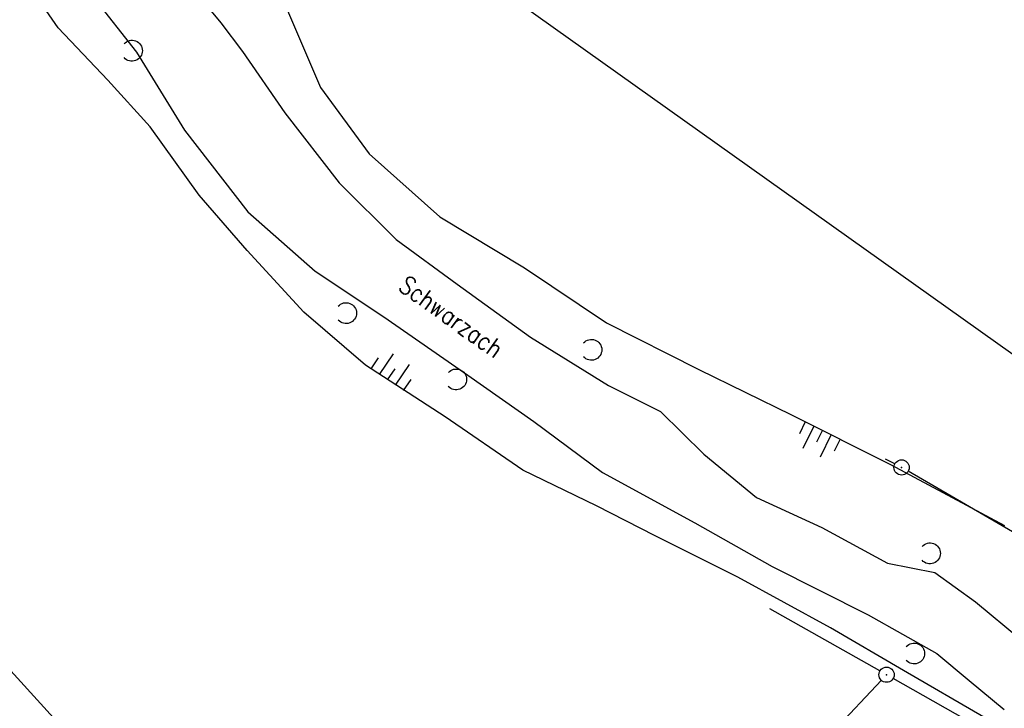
# Model space of a CAD drawing. Extents: x 448150 to 449332, y 437108 to 438384.
# Tile 65 of 172: x 448809 to 448906, y 437390 to 437458. Entities that reach past the tile are written whole.
import ezdxf

# ---------------------------------------------------------------- set-up
doc = ezdxf.new("R2010")
doc.units = 0
doc.header["$LTSCALE"] = 2
doc.header["$MEASUREMENT"] = 0
doc.linetypes.add('AUSGEZOGEN', pattern=[0])
doc.layers.get('0').update_dxf_attribs({"linetype": 'AUSGEZOGEN'})
for name, color, linetype in [('213_GRENZL', 8, 'AUSGEZOGEN'), ('213_GRENZP', 8, 'AUSGEZOGEN'), ('DB-Bestand', 8, 'CONTINUOUS'), ('DB-GRABEN', 15, 'AUSGEZOGEN'), ('FBRTOP', 250, 'AUSGEZOGEN'), ('MULDE', 250, 'AUSGEZOGEN'), ('SCHLITZRINNE', 200, 'AUSGEZOGEN'), ('STROMLTG', 4, 'AUSGEZOGEN')]:
    doc.layers.add(name, color=color, linetype=linetype)
doc.styles.add('ROMANS', font='romans.shx', dxfattribs={"width": 0.8})

# ---------------------------------------------------------------- blocks, each defined once
blk = doc.blocks.new('PRIM_AC1_35')
at = {"layer": 'DB-Bestand', "color": 253, "linetype": 'Continuous'}
for points in [[(730.154, 462.659), (729.119, 464.895)], [(728.436, 461.863), (727.401, 464.099)], [(731.013, 463.057), (730.459, 464.253)], [(729.295, 462.261), (728.741, 463.457)], [(727.532, 461.444), (726.978, 462.64)]]:
    blk.add_lwpolyline(points, dxfattribs=at)
blk = doc.blocks.new('PRIM_AC1_36')
at = {"layer": 'DB-Bestand', "color": 253, "linetype": 'Continuous'}
for points in [[(756.702, 496.716), (758.021, 494.634)], [(757.544, 497.249), (758.25, 496.135)], [(755.903, 496.21), (756.608, 495.096)], [(754.303, 495.197), (755.008, 494.083)], [(755.103, 495.703), (756.421, 493.621)]]:
    blk.add_lwpolyline(points, dxfattribs=at)
blk = doc.blocks.new('PRIM_A65_186')
at = {"layer": 'DB-Bestand', "color": 253, "linetype": 'Continuous'}
blk.add_lwpolyline([(687.514, 457.406, -0.691081), (689.034, 458.586, -0.691081), (688.674, 456.696)], format="xyb", dxfattribs=at)
blk = doc.blocks.new('PRIM_A65_187')
at = {"layer": 'DB-Bestand', "color": 253, "linetype": 'Continuous'}
blk.add_lwpolyline([(720.566, 461.901, -0.691081), (722.086, 463.081, -0.691081), (721.727, 461.191)], format="xyb", dxfattribs=at)
blk = doc.blocks.new('PRIM_A65_188')
at = {"layer": 'DB-Bestand', "color": 253, "linetype": 'Continuous'}
blk.add_lwpolyline([(731.8, 467.744, -0.691081), (733.32, 468.924, -0.691081), (732.96, 467.033)], format="xyb", dxfattribs=at)
blk = doc.blocks.new('PRIM_A65_189')
at = {"layer": 'DB-Bestand', "color": 253, "linetype": 'Continuous'}
blk.add_lwpolyline([(736.267, 480.626, -0.691081), (737.787, 481.806, -0.691081), (737.427, 479.915)], format="xyb", dxfattribs=at)
blk = doc.blocks.new('PRIM_A65_200')
at = {"layer": 'DB-Bestand', "color": 253, "linetype": 'Continuous'}
blk.add_lwpolyline([(778.38, 492.133, -0.691081), (779.9, 493.313, -0.691081), (779.54, 491.423)], format="xyb", dxfattribs=at)
blk = doc.blocks.new('PRIM_A65_201')
at = {"layer": 'DB-Bestand', "color": 253, "linetype": 'Continuous'}
blk.add_lwpolyline([(770.784, 498.611, -0.691081), (772.304, 499.791, -0.691081), (771.944, 497.901)], format="xyb", dxfattribs=at)
blk = doc.blocks.new('GST')
at = {"color": 0}
blk.add_circle((0, 0), 0.75, dxfattribs=at)
blk.add_point((0, 0), dxfattribs=at)

msp = doc.modelspace()

# ---------------------------------------------------------------- hatches: boundary and pattern name
at = {"layer": 'SCHLITZRINNE'}
h = msp.add_hatch(dxfattribs=at)
h.set_pattern_fill('_USER', color=256, scale=1.5, angle=45, style=0, pattern_type=0)
h.set_pattern_definition([(0.19809, (448696.2442, 437758.0261), (-0.005186, 1.499991), [])])
edge = h.paths.add_edge_path()
edge.add_arc((450103.943, 439168.643), 1992.851, 225.253931, 225.326505)
edge.add_arc((450104.379, 439169.084), 1993.471, 225.326505, 225.685513)
edge.add_arc((450114.112, 439179.052), 2007.404, 225.685514, 226.043274)
edge.add_arc((450116.374, 439181.397), 2010.661, 226.043274, 226.400342)
edge.add_arc((450108.345, 439172.967), 1999.019, 226.400342, 226.758448)
edge.add_arc((450107.359, 439171.918), 1997.58, 226.758448, 227.116898)
edge.add_arc((450114.22, 439179.306), 2007.663, 227.116898, 227.474446)
edge.add_arc((450112.044, 439176.933), 2004.443, 227.474446, 227.83238)
edge.add_arc((450107.824, 439172.273), 1998.156, 227.83238, 228.190877)
edge.add_arc((450107.663, 439172.094), 1997.915, 228.190877, 228.549748)
edge.add_arc((450107.034, 439171.381), 1996.965, 228.549748, 228.908704)
edge.add_arc((450111.572, 439176.585), 2003.869, 228.908704, 229.265964)
edge.add_arc((450119.093, 439185.318), 2015.394, 229.265964, 229.6222)
edge.add_arc((450115.134, 439180.663), 2009.284, 229.6222, 229.979919)
edge.add_arc((450101.808, 439164.793), 1988.56, 229.979919, 230.339497)
edge.add_arc((450135.905, 439205.921), 2041.985, 230.339497, 230.699144)
edge.add_arc((450015.788, 439059.171), 1852.343, 230.699144, 231.076753)
edge.add_arc((450440.038, 439584.513), 2527.6, 231.076753, 231.41321)
edge.add_arc((449605.176, 438538.206), 1189.037, 231.413211, 231.903765)
edge.add_arc((451876.599, 441435.451), 4870.53, 231.903765, 232.054115)
edge.add_arc((449764.385, 438726.671), 1435.572, 232.054115, 232.331051)
edge.add_arc((663048.573, 714993.472), 350453.466, 232.33105148, 232.33182369)
edge.add_arc((452105.708, 441751.773), 5260.885, 232.331837, 232.33814)
edge.add_arc((1083717.784, 1260087.558), 1038995.508, 232.338139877, 232.338829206)
edge.add_arc((362297.748, 325361.769), 141749.668, 52.33595822, 52.34101086, ccw=False)
edge.add_arc((130991.073, 25697.409), 520301.522, 52.33458173, 52.33595822, ccw=False)
edge.add_arc((597397.743, 629905.021), 242982.187, 232.33379622, 232.33674373)
edge.add_arc((1091510.304, 1270060.009), 1051651.236, 232.336743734, 232.337424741)
edge.add_arc((63904.407, -61307.138), 630166.935, 52.33651599, 52.337652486, ccw=False)
edge.add_line((448950.678, 437541.271), (448965.933, 437529.496))
edge.add_arc((450103.943, 439168.643), 1993.351, 225.253931, 225.326505)
edge.add_arc((450104.379, 439169.084), 1993.971, 225.326505, 225.633952)
h = msp.add_hatch(dxfattribs=at)
h.set_pattern_fill('_USER', color=256, scale=1.5, angle=45, style=0, pattern_type=0)
h.set_pattern_definition([(1.0848, (448717.7677, 437736.8698), (-0.0283982, 1.4997312), [])])
edge = h.paths.add_edge_path()
edge.add_arc((450104.379, 439169.084), 1993.971, 225.677136, 225.685513)
edge.add_arc((450114.112, 439179.052), 2007.904, 225.685514, 226.043274)
edge.add_arc((450116.374, 439181.397), 2011.161, 226.043274, 226.348764)
edge.add_arc((450103.943, 439168.643), 1992.851, 225.253931, 225.326505)
edge.add_arc((450104.379, 439169.084), 1993.471, 225.326505, 225.685513)
edge.add_arc((450114.112, 439179.052), 2007.404, 225.685514, 226.043274)
edge.add_arc((450116.374, 439181.397), 2010.661, 226.043274, 226.400342)
edge.add_arc((450108.345, 439172.967), 1999.019, 226.400342, 226.758448)
edge.add_arc((450107.359, 439171.918), 1997.58, 226.758448, 227.116898)
edge.add_arc((450114.22, 439179.306), 2007.663, 227.116898, 227.474446)
edge.add_arc((450112.044, 439176.933), 2004.443, 227.474446, 227.83238)
edge.add_arc((450107.824, 439172.273), 1998.156, 227.83238, 228.190877)
edge.add_arc((450107.663, 439172.094), 1997.915, 228.190877, 228.549748)
edge.add_arc((450107.034, 439171.381), 1996.965, 228.549748, 228.908704)
edge.add_arc((450111.572, 439176.585), 2003.869, 228.908704, 229.265964)
edge.add_arc((450119.093, 439185.318), 2015.394, 229.265964, 229.6222)
edge.add_arc((450115.134, 439180.663), 2009.284, 229.6222, 229.979919)
edge.add_arc((450101.808, 439164.793), 1988.56, 229.979919, 230.339497)
edge.add_arc((450135.905, 439205.921), 2041.985, 230.339497, 230.699144)
edge.add_arc((450015.788, 439059.171), 1852.343, 230.699144, 231.076753)
edge.add_arc((450440.038, 439584.513), 2527.6, 231.076753, 231.41321)
edge.add_arc((449605.176, 438538.206), 1189.037, 231.413211, 231.903765)
edge.add_arc((451876.599, 441435.451), 4870.53, 231.903765, 232.054115)
edge.add_arc((449764.385, 438726.671), 1435.572, 232.054115, 232.331051)
edge.add_arc((663048.573, 714993.472), 350453.466, 232.33105148, 232.33182369)
edge.add_arc((452105.708, 441751.773), 5260.885, 232.331837, 232.33814)
edge.add_arc((1083717.784, 1260087.558), 1038995.508, 232.338139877, 232.338829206)
edge.add_arc((362297.748, 325361.769), 141749.668, 52.33595822, 52.34101086, ccw=False)
edge.add_arc((130991.073, 25697.409), 520301.522, 52.33458173, 52.33595822, ccw=False)
edge.add_arc((597397.743, 629905.021), 242982.187, 232.33379622, 232.33674373)
edge.add_arc((1091510.304, 1270060.009), 1051651.236, 232.336743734, 232.337424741)
edge.add_arc((63904.407, -61307.138), 630166.935, 52.33651599, 52.337652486, ccw=False)
edge.add_line((448950.678, 437541.271), (448965.933, 437529.496))
h = msp.add_hatch(dxfattribs=at)
h.set_pattern_fill('_USER', color=256, scale=1.5, angle=45, style=0, pattern_type=0)
h.set_pattern_definition([(1.92282, (448737.9663, 437717.5835), (-0.05033, 1.4991554), [])])
edge = h.paths.add_edge_path()
edge.add_arc((450116.374, 439181.397), 2011.161, 226.391578, 226.400342)
edge.add_arc((450108.345, 439172.967), 1999.519, 226.400342, 226.758448)
edge.add_arc((450107.359, 439171.918), 1998.08, 226.758448, 227.116898)
edge.add_arc((450114.22, 439179.306), 2008.163, 227.116898, 227.474446)
edge.add_arc((450112.044, 439176.933), 2004.943, 227.474446, 227.83238)
edge.add_arc((450107.824, 439172.273), 1998.656, 227.83238, 228.068653)
edge.add_arc((450103.943, 439168.643), 1992.851, 225.253931, 225.326505)
edge.add_arc((450104.379, 439169.084), 1993.471, 225.326505, 225.685513)
edge.add_arc((450114.112, 439179.052), 2007.404, 225.685514, 226.043274)
edge.add_arc((450116.374, 439181.397), 2010.661, 226.043274, 226.400342)
edge.add_arc((450108.345, 439172.967), 1999.019, 226.400342, 226.758448)
edge.add_arc((450107.359, 439171.918), 1997.58, 226.758448, 227.116898)
edge.add_arc((450114.22, 439179.306), 2007.663, 227.116898, 227.474446)
edge.add_arc((450112.044, 439176.933), 2004.443, 227.474446, 227.83238)
edge.add_arc((450107.824, 439172.273), 1998.156, 227.83238, 228.190877)
edge.add_arc((450107.663, 439172.094), 1997.915, 228.190877, 228.549748)
edge.add_arc((450107.034, 439171.381), 1996.965, 228.549748, 228.908704)
edge.add_arc((450111.572, 439176.585), 2003.869, 228.908704, 229.265964)
edge.add_arc((450119.093, 439185.318), 2015.394, 229.265964, 229.6222)
edge.add_arc((450115.134, 439180.663), 2009.284, 229.6222, 229.979919)
edge.add_arc((450101.808, 439164.793), 1988.56, 229.979919, 230.339497)
edge.add_arc((450135.905, 439205.921), 2041.985, 230.339497, 230.699144)
edge.add_arc((450015.788, 439059.171), 1852.343, 230.699144, 231.076753)
edge.add_arc((450440.038, 439584.513), 2527.6, 231.076753, 231.41321)
edge.add_arc((449605.176, 438538.206), 1189.037, 231.413211, 231.903765)
edge.add_arc((451876.599, 441435.451), 4870.53, 231.903765, 232.054115)
edge.add_arc((449764.385, 438726.671), 1435.572, 232.054115, 232.331051)
edge.add_arc((663048.573, 714993.472), 350453.466, 232.33105148, 232.33182369)
edge.add_arc((452105.708, 441751.773), 5260.885, 232.331837, 232.33814)
edge.add_arc((1083717.784, 1260087.558), 1038995.508, 232.338139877, 232.338829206)
edge.add_arc((362297.748, 325361.769), 141749.668, 52.33595822, 52.34101086, ccw=False)
edge.add_arc((130991.073, 25697.409), 520301.522, 52.33458173, 52.33595822, ccw=False)
edge.add_arc((597397.743, 629905.021), 242982.187, 232.33379622, 232.33674373)
edge.add_arc((1091510.304, 1270060.009), 1051651.236, 232.336743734, 232.337424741)
edge.add_arc((63904.407, -61307.138), 630166.935, 52.33651599, 52.337652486, ccw=False)
edge.add_line((448950.678, 437541.271), (448965.933, 437529.496))
h = msp.add_hatch(dxfattribs=at)
h.set_pattern_fill('_USER', color=256, scale=1.5, angle=45, style=0, pattern_type=0)
h.set_pattern_definition([(5.43336, (448830.8072, 437635.437), (-0.142032, 1.4932605), [])])
edge = h.paths.add_edge_path()
edge.add_arc((450115.134, 439180.663), 2009.784, 229.703318, 229.979919)
edge.add_arc((450101.808, 439164.793), 1989.06, 229.979919, 230.339497)
edge.add_arc((450135.905, 439205.921), 2042.485, 230.339497, 230.699144)
edge.add_arc((450015.788, 439059.171), 1852.843, 230.699144, 231.076753)
edge.add_arc((450440.038, 439584.513), 2528.1, 231.076753, 231.211068)
edge.add_arc((450103.943, 439168.643), 1992.851, 225.253931, 225.326505)
edge.add_arc((450104.379, 439169.084), 1993.471, 225.326505, 225.685513)
edge.add_arc((450114.112, 439179.052), 2007.404, 225.685514, 226.043274)
edge.add_arc((450116.374, 439181.397), 2010.661, 226.043274, 226.400342)
edge.add_arc((450108.345, 439172.967), 1999.019, 226.400342, 226.758448)
edge.add_arc((450107.359, 439171.918), 1997.58, 226.758448, 227.116898)
edge.add_arc((450114.22, 439179.306), 2007.663, 227.116898, 227.474446)
edge.add_arc((450112.044, 439176.933), 2004.443, 227.474446, 227.83238)
edge.add_arc((450107.824, 439172.273), 1998.156, 227.83238, 228.190877)
edge.add_arc((450107.663, 439172.094), 1997.915, 228.190877, 228.549748)
edge.add_arc((450107.034, 439171.381), 1996.965, 228.549748, 228.908704)
edge.add_arc((450111.572, 439176.585), 2003.869, 228.908704, 229.265964)
edge.add_arc((450119.093, 439185.318), 2015.394, 229.265964, 229.6222)
edge.add_arc((450115.134, 439180.663), 2009.284, 229.6222, 229.979919)
edge.add_arc((450101.808, 439164.793), 1988.56, 229.979919, 230.339497)
edge.add_arc((450135.905, 439205.921), 2041.985, 230.339497, 230.699144)
edge.add_arc((450015.788, 439059.171), 1852.343, 230.699144, 231.076753)
edge.add_arc((450440.038, 439584.513), 2527.6, 231.076753, 231.41321)
edge.add_arc((449605.176, 438538.206), 1189.037, 231.413211, 231.903765)
edge.add_arc((451876.599, 441435.451), 4870.53, 231.903765, 232.054115)
edge.add_arc((449764.385, 438726.671), 1435.572, 232.054115, 232.331051)
edge.add_arc((663048.573, 714993.472), 350453.466, 232.33105148, 232.33182369)
edge.add_arc((452105.708, 441751.773), 5260.885, 232.331837, 232.33814)
edge.add_arc((1083717.784, 1260087.558), 1038995.508, 232.338139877, 232.338829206)
edge.add_arc((362297.748, 325361.769), 141749.668, 52.33595822, 52.34101086, ccw=False)
edge.add_arc((130991.073, 25697.409), 520301.522, 52.33458173, 52.33595822, ccw=False)
edge.add_arc((597397.743, 629905.021), 242982.187, 232.33379622, 232.33674373)
edge.add_arc((1091510.304, 1270060.009), 1051651.236, 232.336743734, 232.337424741)
edge.add_arc((63904.407, -61307.138), 630166.935, 52.33651599, 52.337652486, ccw=False)
edge.add_line((448950.678, 437541.271), (448965.933, 437529.496))

# ---------------------------------------------------------------- linework, layer by layer
at = {"layer": '213_GRENZL'}
for p, q in [((448894.856, 437414.388), (448893.924, 437414.871)), ((448955.635, 437379.17), (448896.171, 437413.666)), ((448893.39, 437394.003), (448882.547, 437400.131)), ((448841.767, 437338.092), (448893.528, 437393.087)), ((448935.37, 437370.282), (448894.696, 437393.265))]:
    msp.add_line(p, q, dxfattribs=at)
at = {"layer": 'DB-Bestand', "linetype": 'Continuous'}
for p, q in [((448819.294, 437469.031), (448828.434, 437457.826)), ((448814.302, 437462.375), (448820.129, 437454.933)), ((448812.419, 437457.332), (448810.267, 437460.477)), ((448835.018, 437459.028), (448838.268, 437451.443)), ((448828.434, 437457.826), (448830.601, 437454.988)), ((448817.315, 437452.177), (448812.419, 437457.332)), ((448820.129, 437454.933), (448824.886, 437447.242)), ((448830.601, 437454.988), (448834.764, 437448.962)), ((448821.498, 437447.588), (448817.315, 437452.177)), ((448838.268, 437451.443), (448843.071, 437444.935)), ((448834.764, 437448.962), (448840.107, 437442.082)), ((448826.319, 437440.843), (448821.498, 437447.588)), ((448824.886, 437447.242), (448831.125, 437439.227)), ((448843.071, 437444.935), (448850.032, 437438.727)), ((448840.107, 437442.082), (448845.717, 437436.493)), ((448831.038, 437435.413), (448826.319, 437440.843)), ((448831.125, 437439.227), (448837.759, 437433.379)), ((448850.032, 437438.727), (448858.353, 437433.707)), ((448845.717, 437436.493), (448851.733, 437432.076)), ((448836.629, 437429.344), (448831.038, 437435.413)), ((448837.759, 437433.379), (448844.521, 437428.879)), ((448858.353, 437433.707), (448866.449, 437428.299)), ((448851.733, 437432.076), (448858.974, 437426.88)), ((448842.704, 437424.104), (448836.629, 437429.344)), ((448844.521, 437428.879), (448852.773, 437423.119)), ((448866.449, 437428.299), (448875.553, 437423.681)), ((448858.974, 437426.88), (448866.656, 437422.099)), ((448850.538, 437419.027), (448842.704, 437424.104)), ((448875.553, 437423.681), (448884.67, 437419.219)), ((448852.773, 437423.119), (448859.273, 437418.571)), ((448866.656, 437422.099), (448871.771, 437419.55)), ((448858.216, 437413.777), (448850.538, 437419.027)), ((448871.771, 437419.55), (448876.045, 437415.356)), ((448884.67, 437419.219), (448894.419, 437414.346)), ((448859.273, 437418.571), (448866.052, 437413.552)), ((448876.045, 437415.356), (448881.233, 437411.086)), ((448865.455, 437410.271), (448858.216, 437413.777)), ((448894.419, 437414.346), (448905.652, 437408.322)), ((448866.052, 437413.552), (448875.14, 437408.588)), ((448881.233, 437411.086), (448887.673, 437408.134)), ((448871.24, 437407.308), (448865.455, 437410.271)), ((448875.14, 437408.588), (448882.786, 437404.283)), ((448887.673, 437408.134), (448894.141, 437404.628)), ((448879.373, 437403.25), (448871.24, 437407.308)), ((448882.786, 437404.283), (448892.245, 437399.522)), ((448894.141, 437404.628), (448898.792, 437403.701)), ((448888.518, 437398.233), (448879.373, 437403.25)), ((448898.792, 437403.701), (448902.815, 437400.819)), ((448902.815, 437400.819), (448907.223, 437397.146)), ((448892.245, 437399.522), (448898.978, 437395.726)), ((448895.719, 437394.055), (448888.518, 437398.233)), ((448898.978, 437395.726), (448902.164, 437393.06)), ((448903.62, 437389.436), (448895.719, 437394.055)), ((448902.164, 437393.06), (448905.632, 437390.206))]:
    msp.add_line(p, q, dxfattribs=at)
at = {"layer": 'DB-GRABEN', "linetype": 'Continuous'}
msp.add_line((448798.883, 437403.69), (448812.3, 437389.021), dxfattribs=at)
at = {"layer": 'FBRTOP'}
for points in [[(448902.917, 437602.137, 0.000003), (448912.812, 437594.5, -0.000022), (448922.707, 437586.863, -0.000006), (448932.602, 437579.224, 0.000013), (448942.498, 437571.586, 0.000003), (448952.392, 437563.949, -0.000005), (448962.287, 437556.312, -0.000002), (448991.973, 437533.398, 0.000001), (449021.658, 437510.484, 0), (449059.524, 437481.257, 0), (449100.819, 437449.382, 0.000002), (449140.4, 437418.831, -0.000003), (449179.981, 437388.28, -0.000002), (449197.089, 437375.075, 0.000004)], [(448854.075, 437596.848, 0.002141), (448862.115, 437590.489, 0.000656), (448872.248, 437582.566, 0.001208), (448877.762, 437578.288, 0.000003), (448881.526, 437575.382, 0.000028), (448881.988, 437575.026, 0.000003), (448891.884, 437567.387, -0.000022), (448901.78, 437559.749, -0.000006), (448911.675, 437552.112, 0.000013), (448921.57, 437544.474, 0.000003), (448931.465, 437536.836, -0.000005), (448941.36, 437529.199, 0), (448949.808, 437522.678, 0.000001)]]:
    msp.add_lwpolyline(points, format="xyb", dxfattribs=at)
at = {"layer": 'FBRTOP', "const_width": 0.5}
for points in [[(448889.562, 437593.497, 0.000003), (448893.294, 437590.616, 0.000028), (448893.751, 437590.263, 0.000003), (448903.647, 437582.626, -0.000022), (448913.542, 437574.988, -0.000006), (448923.437, 437567.35, 0.000013), (448933.332, 437559.712, 0.000003), (448943.227, 437552.075, -0.000005), (448953.122, 437544.437, -0.000002), (448982.808, 437521.524, 0.000001), (449012.493, 437498.61, 0), (449050.358, 437469.383, 0), (449091.654, 437437.508, 0.000002), (449131.235, 437406.957, -0.000003), (449170.816, 437376.406, -0.000001), (449185.277, 437365.244, 0.000004)], [(448901.097, 437599.778, 0.000003), (448910.992, 437592.141, -0.000022), (448920.886, 437584.504, -0.000006), (448930.781, 437576.866, 0.000013), (448940.677, 437569.227, 0.000003), (448950.572, 437561.59, -0.000005), (448960.466, 437553.953, -0.000002), (448990.152, 437531.039)], [(449098.999, 437447.023, 0.000002), (449138.58, 437416.472, -0.000003), (449178.161, 437385.922, -0.000002), (449194.742, 437373.122, 0.000004)]]:
    msp.add_lwpolyline(points, format="xyb", dxfattribs=at)
at = {"layer": 'MULDE'}
for points in [[(449107.415, 437376.841, 0.000009), (449131.747, 437358.942, 0.00096)], [(449106.23, 437375.23, 0.000009), (449130.561, 437357.33, 0.000999)]]:
    msp.add_lwpolyline(points, format="xyb", dxfattribs=at)
at = {"layer": 'SCHLITZRINNE'}
msp.add_lwpolyline([(448881.628, 437594.59, 0.001208), (448887.11, 437590.337, 0.000003), (448890.849, 437587.45, 0.000028), (448891.307, 437587.097, 0.000003), (448901.202, 437579.459, -0.000022), (448911.098, 437571.822, -0.000006), (448920.993, 437564.184, 0.000013), (448930.888, 437556.546, 0.000003), (448940.783, 437548.908, -0.000005), (448950.678, 437541.271, -0.000001), (448965.933, 437529.496, 0.000001)], format="xyb", dxfattribs=at)
at = {"layer": 'STROMLTG', "flags": 128}
msp.add_lwpolyline([(449095.424, 437290.457), (448919.454, 437415.951), (448579.197, 437657.906)], dxfattribs=at)

# ---------------------------------------------------------------- block references
at = {"linetype": 'Continuous', "rotation": 301.4796983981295}
for name in ['PRIM_A65_186', 'PRIM_A65_187', 'PRIM_A65_189', 'PRIM_AC1_35', 'PRIM_A65_188', 'PRIM_AC1_36', 'PRIM_A65_201', 'PRIM_A65_200']:
    msp.add_blockref(name, (448069.818, 437803.234), dxfattribs=at)
at = {"layer": '213_GRENZP', "rotation": 322.3369117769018}
for p in [(448895.523, 437414.044), (448894.043, 437393.633)]:
    msp.add_blockref('GST', p, dxfattribs=at)

# ---------------------------------------------------------------- texts
at = {"layer": 'DB-Bestand', "linetype": 'Continuous', "style": 'ROMANS', "oblique": 360, "width": 0.8334}
msp.add_text('Schwarzach', height=1.8, rotation=324.4797, dxfattribs=at).set_placement((448845.821, 437431.588))

doc.saveas('drawing.dxf')
